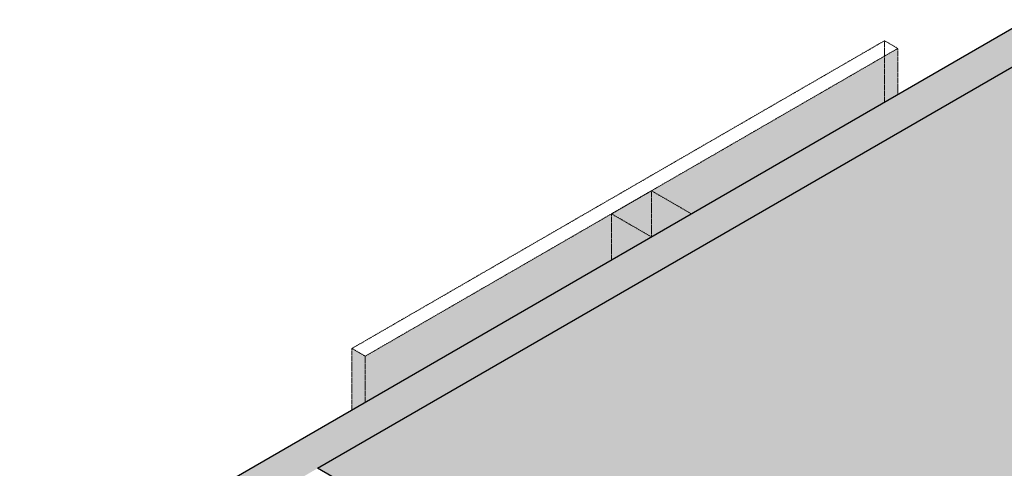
# Model space of a CAD drawing. Header units: millimetres. Extents: x 2807 to 348062, y -35711 to 43067.
# Tile 56 of 191: x 41133 to 43748, y 3739 to 4929. Entities that reach past the tile are written whole.
import ezdxf

# ---------------------------------------------------------------- set-up
doc = ezdxf.new("R2010")
doc.units = ezdxf.units.MM
doc.linetypes.add('THO_hhidden', pattern=[2.5, 1.5, -1])
for name, color, linetype, lineweight in [('A-GENM', 7, 'Continuous', 13), ('A-WALL-PATT', 7, 'Continuous', 25), ('I-WALL', 7, 'Continuous', 18)]:
    doc.layers.add(name, color=color, linetype=linetype, lineweight=lineweight)
pattern_1 = [(30, (3507, -1231.2), (-424.264, 244.949), [])]

# ---------------------------------------------------------------- blocks, each defined once
blk = doc.blocks.new('NLRS_01_GM_WPB_dummy digibord_gen_tho_HW - Digibord-1973402-00 isometrie begane grond _plotview_')
at = {"layer": 'A-GENM', "true_color": 0x808080}
h = blk.add_hatch(dxfattribs=at)
h.set_pattern_fill('FP_3', color=8, style=0, pattern_type=2)
h.set_pattern_definition(pattern_1)
h.paths.add_polyline_path([(42050.5, 4036.5), (43464.7, 4853), (43429.4, 4873.4), (42015.1, 4056.9)])
at = {"layer": 'A-GENM', "linetype": 'THO_hhidden', "true_color": 0xdcf8f8, "transparency": 33554636}
for points in [[(42050.5, 3914), (43464.7, 4730.5), (43464.7, 4853), (42050.5, 4036.5)], [(42704.6, 4291.7), (42810.6, 4352.9), (42704.6, 4414.1)], [(42015.1, 3893.6), (42050.5, 3914), (42050.5, 4036.5), (42015.1, 4056.9)]]:
    blk.add_hatch(color=7, dxfattribs=at).paths.add_polyline_path(points)
at = {"layer": 'A-GENM', "true_color": 0x808080}
h = blk.add_hatch(dxfattribs=at)
h.set_pattern_fill('FP_3', color=8, style=0, pattern_type=2)
h.set_pattern_definition(pattern_1)
h.paths.add_polyline_path([(42810.6, 4352.9), (42916.7, 4414.1), (42810.6, 4475.4), (42704.6, 4414.1)])
at = {"layer": 'A-GENM', "linetype": 'THO_hhidden'}
for p, q in [((43429.4, 4873.4), (42015.1, 4056.9)), ((43464.7, 4853), (43429.4, 4873.4)), ((42050.5, 4036.5), (43464.7, 4853)), ((43464.7, 4730.5), (43464.7, 4853)), ((42810.6, 4475.4), (42704.6, 4414.1)), ((42916.7, 4414.1), (42810.6, 4475.4)), ((42704.6, 4414.1), (42810.6, 4352.9)), ((42704.6, 4414.1), (42704.6, 4291.7)), ((42810.6, 4352.9), (42916.7, 4414.1)), ((42015.1, 4056.9), (42050.5, 4036.5)), ((42015.1, 4056.9), (42015.1, 3893.6)), ((42050.5, 4036.5), (42050.5, 3914))]:
    blk.add_line(p, q, dxfattribs=at)
at = {"layer": 'A-GENM', "color": 9, "linetype": 'THO_hhidden', "true_color": 0xb0c6c6}
for p, q in [((43429.4, 4873.4), (43429.4, 4710.1)), ((42810.6, 4475.4), (42810.6, 4352.9))]:
    blk.add_line(p, q, dxfattribs=at)

msp = doc.modelspace()

# ---------------------------------------------------------------- hatches: boundary and pattern name
at = {"layer": 'A-WALL-PATT', "lineweight": 18, "true_color": 0xafafaf}
msp.add_hatch(color=253, dxfattribs=at).paths.add_polyline_path([(40110.4, 2691.8), (45793.7, 5973.1), (45705.4, 6024.2), (40022, 2742.9)])
at = {"layer": 'A-WALL-PATT', "true_color": 0xf0f0f0}
h = msp.add_hatch(color=7, dxfattribs=at)
h.paths.add_polyline_path([(40283.3, 1569.7), (40678.9, 1798.1), (40678.9, 2277.5), (40707.2, 2293.8), (40774.3, 2255), (40816.8, 2279.5), (40864.2, 2252.2), (40868, 2254.4), (41168.7, 2080.8), (41657.2, 2364.2), (41657.2, 2585.3), (41580, 2545.8), (41563.8, 2540.8), (41545.2, 2536.7), (41517.3, 2534.7), (41489.2, 2536.4), (41462.6, 2541.9), (41439, 2550.8), (41335.2, 2606.6), (41287.3, 2635.2), (41219.6, 2681.8), (41221.6, 2805.5), (41595.2, 3018.5), (41657.2, 2988.5), (41657.2, 3584.9), (40110.4, 2691.8), (40136.9, 2674.3), (40138, 2671.4), (40180.4, 2646.9), (40180.4, 2598), (40205.1, 2583.7), (40205.1, 1614.8), (40233.4, 1598.4)])
h.paths.add_polyline_path([(41825.1, 2459.8), (41835.7, 2466), (41833.8, 2694.1), (41825.1, 2686.8), (41825.1, 2466)])
h.paths.add_polyline_path([(41835.7, 2878.1), (41835.7, 3688), (41798.6, 3666.5), (41825.1, 3651.2), (41825.1, 2888.1), (41834.9, 2879.5)])
h.paths.add_polyline_path([(42982.4, 3128), (43814.7, 3608.6), (43814.7, 4830.6), (41924.1, 3739), (42956.5, 3143)])
h.paths.add_polyline_path([(41683.7, 3579.8), (41789.8, 3641), (41789.8, 3661.4), (41666, 3590)])
h.paths.add_polyline_path([(44961.4, 4270.6), (45793.7, 4751.1), (45793.7, 5973.1), (44874.5, 5442.4), (44901, 5427.1), (44901, 4305.5)])
h.paths.add_polyline_path([(44733.1, 4402.4), (44733.1, 5360.8), (43903.1, 4881.6), (44561.7, 4501.3)])
h.paths.add_polyline_path([(44759.6, 5355.7), (44865.7, 5416.9), (44865.7, 5437.3), (44741.9, 5365.9)])

# ---------------------------------------------------------------- linework, layer by layer
at = {"layer": 'I-WALL', "lineweight": 25}
for p, q in [((45705.4, 6024.2), (40022, 2742.9)), ((41924.1, 3739), (43814.7, 4830.6)), ((43912.8, 2590.8), (41924.1, 3739))]:
    msp.add_line(p, q, dxfattribs=at)

# ---------------------------------------------------------------- block references
at = {"layer": 'A-GENM', "color": 9, "linetype": 'THO_hhidden', "true_color": 0xb0c6c6}
msp.add_blockref('NLRS_01_GM_WPB_dummy digibord_gen_tho_HW - Digibord-1973402-00 isometrie begane grond _plotview_', (0, 0), dxfattribs=at)

doc.saveas('drawing.dxf')
